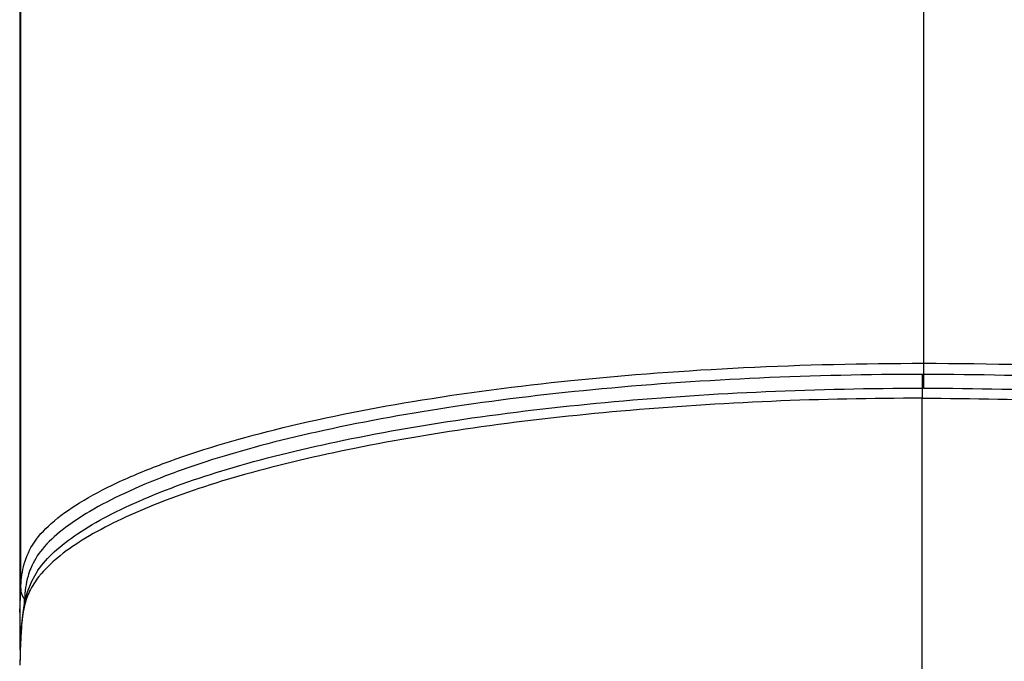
# Model space of a CAD drawing. Header units: millimetres. Extents: x 246 to 966, y 66 to 827.
# Tile 11 of 18: x 365 to 382, y 703 to 714. Entities that reach past the tile are written whole.
import ezdxf

# ---------------------------------------------------------------- set-up
doc = ezdxf.new("R2010")
doc.units = ezdxf.units.MM
doc.header["$LTSCALE"] = 65.395
doc.layers.get('0').update_dxf_attribs({"linetype": 'CONTINUOUS'})

msp = doc.modelspace()

# ---------------------------------------------------------------- linework, layer by layer
at = {"color": 9, "linetype": 'CONTINUOUS'}
for p, q in [((380.714, 791.975), (380.711, 707.349)), ((365.402, 703.948), (365.405, 788.153)), ((380.711, 707.771), (380.711, 707.582)), ((380.692, 707.582), (380.692, 707.178)), ((380.711, 707.582), (380.692, 707.582)), ((380.689, 698.521), (380.692, 707.178)), ((365.753, 704.204), (365.746, 704.197)), ((365.756, 704.204), (365.75, 704.197)), ((365.389, 703.545), (365.402, 703.948)), ((365.464, 703.653), (365.462, 703.642)), ((365.465, 703.653), (365.463, 703.642)), ((365.413, 703.278), (365.41, 703.226)), ((365.413, 703.278), (365.41, 703.227))]:
    msp.add_line(p, q, dxfattribs=at)
at = {"color": 7, "linetype": 'CONTINUOUS'}
for p, q in [((365.387, 787.454), (365.385, 703.228)), ((365.689, 704.25), (365.695, 704.259)), ((365.461, 703.696), (365.43, 703.496)), ((365.43, 703.496), (365.412, 703.292)), ((365.385, 703.227), (365.385, 703.228))]:
    msp.add_line(p, q, dxfattribs=at)
for points in [[(365.689, 704.25), (365.584, 704.067), (365.512, 703.888), (365.461, 703.696)], [(365.385, 703.227), (365.385, 703.095), (365.387, 702.967), (365.39, 702.847), (365.391, 702.782)], [(365.412, 703.292), (365.401, 703.079), (365.393, 702.856), (365.389, 702.648)]]:
    msp.add_lwpolyline(points, dxfattribs=at)
at = {"color": 9, "linetype": 'CONTINUOUS'}
msp.add_lwpolyline([(365.388, 703.545), (365.391, 703.671), (365.402, 703.948)], dxfattribs=at)
for centre, radius, start, end in [((367.024, 703.117), 1.673, 139.7899, 141.7121), ((360.051, 703.973), 5.42, 357.1927, 357.8155), ((365.316, 703.643), 0.195, 34.4457, 39.1029)]:
    msp.add_arc(centre, radius, start, end, dxfattribs=at)
at = {"color": 7, "linetype": 'CONTINUOUS'}
msp.add_arc((375.826, 703.25), 10.441, 178.3818, 180.1233, dxfattribs=at)
at = {"color": 9, "linetype": 'CONTINUOUS'}
for points, knots in [([(365.402, 703.948), (365.406, 704.072), (365.434, 704.331), (365.593, 704.726), (365.934, 705.092), (366.426, 705.437), (367.063, 705.769), (368.156, 706.217), (369.827, 706.708), (372.147, 707.168), (374.806, 707.512), (377.699, 707.724), (379.695, 707.771), (380.711, 707.771)], [0, 0, 0, 0, 0.022695, 0.046934, 0.076102, 0.112347, 0.155924, 0.206516, 0.327246, 0.472204, 0.636748, 0.814902, 1, 1, 1, 1]), ([(380.711, 707.771), (381.847, 707.771), (384.065, 707.711), (387.25, 707.446), (389.72, 707.081), (391.487, 706.701), (392.627, 706.394), (393.621, 706.06), (394.46, 705.704), (395.046, 705.378), (395.415, 705.101), (395.625, 704.899), (395.783, 704.694), (395.886, 704.482), (395.944, 704.271), (395.972, 704.097), (395.975, 703.957), (395.981, 703.819), (395.991, 703.577), (395.993, 703.369), (395.993, 703.23)], [0, 0, 0, 0, 0.198571, 0.387695, 0.55856, 0.634714, 0.703563, 0.764798, 0.818043, 0.862684, 0.881694, 0.898533, 0.91341, 0.926768, 0.939328, 0.951552, 0.957605, 0.963662, 0.975781, 1, 1, 1, 1]), ([(380.692, 707.582), (379.771, 707.582), (377.957, 707.541), (375.314, 707.363), (372.847, 707.072), (370.641, 706.678), (369.003, 706.263), (367.881, 705.878), (367.184, 705.586), (366.595, 705.283), (366.123, 704.971), (365.773, 704.653), (365.619, 704.409), (365.571, 704.292)], [0, 0, 0, 0, 0.174454, 0.343459, 0.501753, 0.644548, 0.767782, 0.821251, 0.869049, 0.910899, 0.946541, 0.975947, 1, 1, 1, 1]), ([(395.801, 704.307), (395.751, 704.424), (395.593, 704.666), (395.24, 704.983), (394.766, 705.294), (394.176, 705.595), (393.478, 705.885), (392.679, 706.159), (391.783, 706.413), (390.419, 706.735), (388.525, 707.072), (386.069, 707.363), (383.435, 707.54), (381.629, 707.581), (380.711, 707.582)], [0, 0, 0, 0, 0.024176, 0.053776, 0.089584, 0.131562, 0.179448, 0.232972, 0.291964, 0.356251, 0.498936, 0.657031, 0.825791, 1, 1, 1, 1]), ([(365.695, 704.259), (365.772, 704.373), (365.981, 704.6), (366.383, 704.903), (366.895, 705.199), (367.764, 705.606), (369.099, 706.061), (370.963, 706.506), (373.121, 706.875), (375.512, 707.145), (378.062, 707.311), (379.807, 707.349), (380.692, 707.349)], [0, 0, 0, 0, 0.026574, 0.058696, 0.096574, 0.140076, 0.243282, 0.36704, 0.508588, 0.664261, 0.829664, 1, 1, 1, 1]), ([(380.711, 707.349), (381.596, 707.348), (383.34, 707.31), (385.887, 707.144), (388.274, 706.873), (390.429, 706.504), (392.29, 706.058), (393.621, 705.604), (394.489, 705.197), (394.999, 704.901), (395.4, 704.599), (395.607, 704.372), (395.684, 704.257)], [0, 0, 0, 0, 0.170447, 0.335916, 0.491615, 0.633158, 0.756886, 0.860047, 0.903525, 0.941375, 0.973471, 1, 1, 1, 1]), ([(380.692, 707.178), (378.986, 707.178), (376.484, 707.077), (373.276, 706.721), (371.144, 706.366), (369.288, 705.934), (367.945, 705.499), (367.056, 705.111), (366.521, 704.827), (366.086, 704.534), (365.848, 704.316), (365.753, 704.204)], [0, 0, 0, 0, 0.330832, 0.484872, 0.625625, 0.749721, 0.854224, 0.898657, 0.937801, 0.971566, 1, 1, 1, 1]), ([(380.692, 707.178), (382.398, 707.178), (384.901, 707.077), (388.109, 706.72), (390.241, 706.366), (392.096, 705.933), (393.438, 705.498), (394.327, 705.11), (394.861, 704.825), (395.295, 704.533), (395.532, 704.314), (395.627, 704.203)], [0, 0, 0, 0, 0.330949, 0.485017, 0.625783, 0.749866, 0.854336, 0.898747, 0.937865, 0.971599, 1, 1, 1, 1]), ([(365.711, 704.153), (365.65, 704.076), (365.546, 703.917), (365.485, 703.739), (365.464, 703.653)], [0, 0, 0, 0, 0.527114, 1, 1, 1, 1]), ([(365.571, 704.292), (365.554, 704.249), (365.496, 704.08), (365.472, 703.9), (365.467, 703.767)], [0, 0, 0, 0, 0.256829, 1, 1, 1, 1]), ([(365.41, 703.227), (365.407, 703.179), (365.397, 702.986), (365.39, 702.794), (365.389, 702.649)], [0, 0, 0, 0, 0.248638, 1, 1, 1, 1])]:
    msp.add_open_spline(points, degree=3, knots=knots, dxfattribs=at)
at = {"color": 7, "linetype": 'CONTINUOUS'}
msp.add_open_spline([(380.711, 707.349), (380.708, 707.35), (380.703, 707.356), (380.693, 707.352), (380.692, 707.349)], degree=3, knots=[0, 0, 0, 0, 0.487437, 1, 1, 1, 1], dxfattribs=at)
at = {"color": 9, "linetype": 'CONTINUOUS'}
for points in [[(365.402, 703.948), (365.402, 703.883), (365.427, 703.816), (365.467, 703.767)], [(365.462, 703.642), (365.449, 703.586), (365.44, 703.528), (365.432, 703.47)], [(365.432, 703.47), (365.424, 703.406), (365.418, 703.342), (365.413, 703.278)]]:
    msp.add_open_spline(points, degree=3, dxfattribs=at)

doc.saveas('drawing.dxf')
